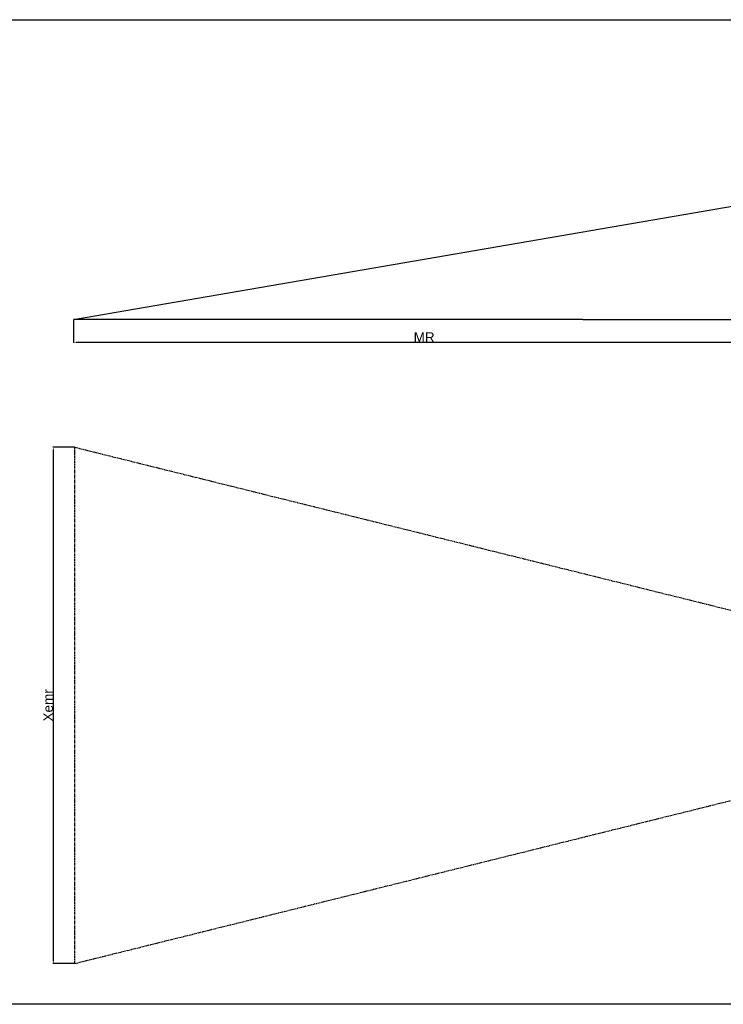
# Model space of a CAD drawing. Header units: millimetres. Extents: x 1690 to 10670, y 1931 to 4673.
# Tile 42 of 48: x 7752 to 9211, y 1931 to 3972. Entities that reach past the tile are written whole.
import ezdxf

# ---------------------------------------------------------------- set-up
doc = ezdxf.new("R2010")
doc.units = ezdxf.units.MM
doc.linetypes.add('CENTER', pattern=[10.16, 6.35, -1.27, 1.27, -1.27])
doc.layers.add('FORMAT', color=7, linetype='Continuous')
doc.styles.get("Standard").update_dxf_attribs({"font": 'arial.ttf'})
doc.dimstyles.new('ISO-25', dxfattribs={"dimtxt": 2.5, "dimasz": 2.5, "dimexe": 1.25, "dimexo": 0.625, "dimtad": 1, "dimdec": 0, "dimtxsty": 'Standard', "dimcen": 2.5, "dimadec": 0, "dimazin": 0, "dimtfac": 1, "dimtdec": 0, "dimtmove": 0, "dimatfit": 3, "dimfxl": 0, "dimarcsym": 0})

# ---------------------------------------------------------------- blocks, each defined once
blk = doc.blocks.new('*D170')
at = {"color": 0, "lineweight": -2, "transparency": 16777216}
for p, q in [((7866.2, 3085.9), (7820.9, 3085.9)), ((7822.1, 3080.9), (7822.1, 2020.9)), ((7866.2, 2015.9), (7820.9, 2015.9))]:
    blk.add_line(p, q, dxfattribs=at)
at = {"color": 0, "transparency": 16777216}
for points in [[(7821.3, 3080.9), (7822.9, 3080.9), (7822.1, 3085.9)], [(7821.3, 2020.9), (7822.9, 2020.9), (7822.1, 2015.9)]]:
    blk.add_solid(points, dxfattribs=at)
at = {"layer": 'Defpoints', "color": 0, "transparency": 16777216}
for p in [(7866.9, 3085.9), (7822.1, 2015.9), (7866.9, 2015.9)]:
    blk.add_point(p, dxfattribs=at)
at = {"color": 0, "transparency": 16777216, "insert": (7811.3, 2550.9), "char_height": 20, "attachment_point": 5, "rotation": 90}
blk.add_mtext('Xemr', dxfattribs=at)
blk = doc.blocks.new('*D172')
at = {"color": 0, "lineweight": -2, "transparency": 16777216}
for p, q in [((7864.2, 3350.3), (7864.2, 3302.4)), ((9318, 3350.3), (9318, 3302.4)), ((7869.2, 3303.6), (9313, 3303.6))]:
    blk.add_line(p, q, dxfattribs=at)
at = {"color": 0, "transparency": 16777216}
for points in [[(7869.2, 3304.5), (7869.2, 3302.8), (7864.2, 3303.6)], [(9313, 3304.5), (9313, 3302.8), (9318, 3303.6)]]:
    blk.add_solid(points, dxfattribs=at)
at = {"layer": 'Defpoints', "color": 0, "transparency": 16777216}
for p in [(7864.2, 3350.9), (9318, 3350.9), (9318, 3303.6)]:
    blk.add_point(p, dxfattribs=at)
at = {"color": 0, "transparency": 16777216, "insert": (8591.1, 3314.2), "char_height": 20, "attachment_point": 5}
blk.add_mtext('MR', dxfattribs=at)

msp = doc.modelspace()

# ---------------------------------------------------------------- linework, layer by layer
at = {"color": 1}
for p, q in [((7864.17, 3350.93), (9862.5, 3694.56)), ((8920.4, 3350.93), (7864.17, 3350.93))]:
    msp.add_line(p, q, dxfattribs=at)
at = {"color": 1, "linetype": 'CENTER'}
for p, q in [((7866.87, 2015.93), (7866.87, 3085.93)), ((7866.87, 3085.93), (9316.87, 2725.93)), ((7866.87, 2015.93), (9316.87, 2375.93))]:
    msp.add_line(p, q, dxfattribs=at)
at = {"color": 1}
msp.add_lwpolyline([(7264.51, 3972.25), (10670.33, 3972.25), (10670.33, 1931.18), (7264.51, 1931.18)], close=True, dxfattribs=at)
at = {"layer": 'FORMAT', "color": 1}
msp.add_line((8920.4, 3350.93), (9923.57, 3350.93), dxfattribs=at)

# ---------------------------------------------------------------- dimensions: what is measured, and where the dimension line sits
at = {"color": 1}
dim = msp.add_linear_dim(base=(9317.97, 3303.62), p1=(7864.17, 3350.93), p2=(9317.97, 3350.93), text='MR', dimstyle='ISO-25', override={"dimtxt": 20, "dimasz": 5}, dxfattribs=at)
dim.commit()
dim.dimension.update_dxf_attribs({"geometry": '*D172', "text_midpoint": (8591.07, 3314.25)})
dim = msp.add_linear_dim(base=(7822.1, 2015.93), p1=(7866.87, 3085.93), p2=(7866.87, 2015.93), angle=90, text='Xemr', dimstyle='ISO-25', override={"dimtxt": 20, "dimasz": 5}, dxfattribs=at)
dim.commit()
dim.dimension.update_dxf_attribs({"geometry": '*D170', "text_midpoint": (7822.1, 2550.93), "dimtype": 160})

doc.saveas('drawing.dxf')
